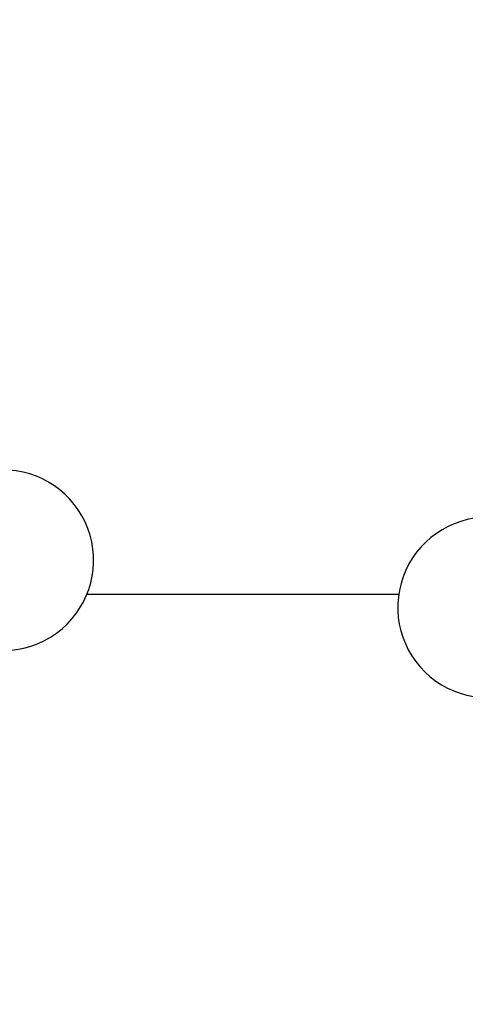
# Model space of a CAD drawing. Header units: inches. Extents: x 24 to 1128, y -69 to 748.
# Tile 39 of 256: x 133.64 to 135.25, y 213.57 to 217.12. Entities that reach past the tile are written whole.
import ezdxf

# ---------------------------------------------------------------- set-up
doc = ezdxf.new("R2010")
doc.units = ezdxf.units.IN
doc.header["$LTSCALE"] = 32
doc.header["$MEASUREMENT"] = 0
doc.layers.add('Dimension (ANSI)', color=7, linetype='Continuous', lineweight=25)
doc.layers.add('Visible (ANSI)', color=7, linetype='Continuous', lineweight=30)
doc.styles.add('Note Text (ANSI)', font='tahoma.ttf')
doc.dimstyles.new('SB Fraction-16 (ANSI)', dxfattribs={"dimscale": 32, "dimtxt": 0.125, "dimasz": 0.098425, "dimexe": 0.125, "dimexo": 0.0625, "dimgap": 0.031496, "dimtad": 0, "dimtih": 1, "dimtoh": 1, "dimdec": 4, "dimrnd": 1e-08, "dimzin": 0, "dimdsep": 46, "dimlunit": 5, "dimtxsty": 'Note Text (ANSI)', "dimcen": 0.09, "dimdle": 0.393701, "dimclrd": 256, "dimclre": 256, "dimclrt": 256, "dimadec": 0, "dimazin": 3, "dimtfac": 0.96, "dimtofl": 0, "dimtmove": 0, "dimatfit": 3, "dimfxl": 1, "dimfrac": 2, "dimtolj": 1, "dimtzin": 12, "dimlwd": -1, "dimlwe": -1, "dimarcsym": 0})

# ---------------------------------------------------------------- blocks, each defined once
blk = doc.blocks.new('*D15')
at = {"layer": 'Defpoints', "color": 0, "transparency": 16777216}
for p in [(157.2904, 468.9837), (65.9568, 162.272), (120.1654, 162.272)]:
    blk.add_point(p, dxfattribs=at)
at = {"layer": 'Dimension (ANSI)', "transparency": 16777216}
for p, q in [((155.2904, 468.9837), (61.9568, 468.9837)), ((65.9568, 465.8341), (65.9568, 331.6609)), ((65.9568, 165.4216), (65.9568, 324.5948)), ((118.1654, 162.272), (61.9568, 162.272))]:
    blk.add_line(p, q, dxfattribs=at)
for points in [[(65.4319, 465.8341), (66.4817, 465.8341), (65.9568, 468.9837)], [(65.4319, 165.4216), (66.4817, 165.4216), (65.9568, 162.272)]]:
    blk.add_solid(points, dxfattribs=at)
at = {"layer": 'Dimension (ANSI)', "transparency": 16777216, "insert": (53.754, 330.653), "char_height": 4, "attachment_point": 1, "style": 'Note Text (ANSI)'}
blk.add_mtext('\\A1;306 11/16', dxfattribs=at)

msp = doc.modelspace()

# ---------------------------------------------------------------- linework, layer by layer
at = {"layer": 'Visible (ANSI)'}
msp.add_line((135.00617, 215.04617), (133.88349, 215.04617), dxfattribs=at)
for centre, start, end in [((133.58286, 215.16965), 236.006, 86.24329), ((135.32786, 214.99987), 85.56477, 295.80207)]:
    msp.add_arc(centre, 0.325, start, end, dxfattribs=at)

# ---------------------------------------------------------------- dimensions: what is measured, and where the dimension line sits
at = {"layer": 'Dimension (ANSI)'}
dim = msp.add_linear_dim(base=(65.95681, 162.27197), p1=(157.29037, 468.98367), p2=(120.16537, 162.27197), angle=270, dimstyle='SB Fraction-16 (ANSI)', override={"dimgap": 0.031496, "dimdec": 4, "dimtol": 0, "dimlim": 0, "dimtp": 0, "dimtm": 0, "dimtdec": 2, "dimatfit": 1}, dxfattribs=at)
dim.commit()
dim.dimension.update_dxf_attribs({"geometry": '*D15', "text_midpoint": (65.95681, 328.12782), "dimtype": 160})

doc.saveas('drawing.dxf')
